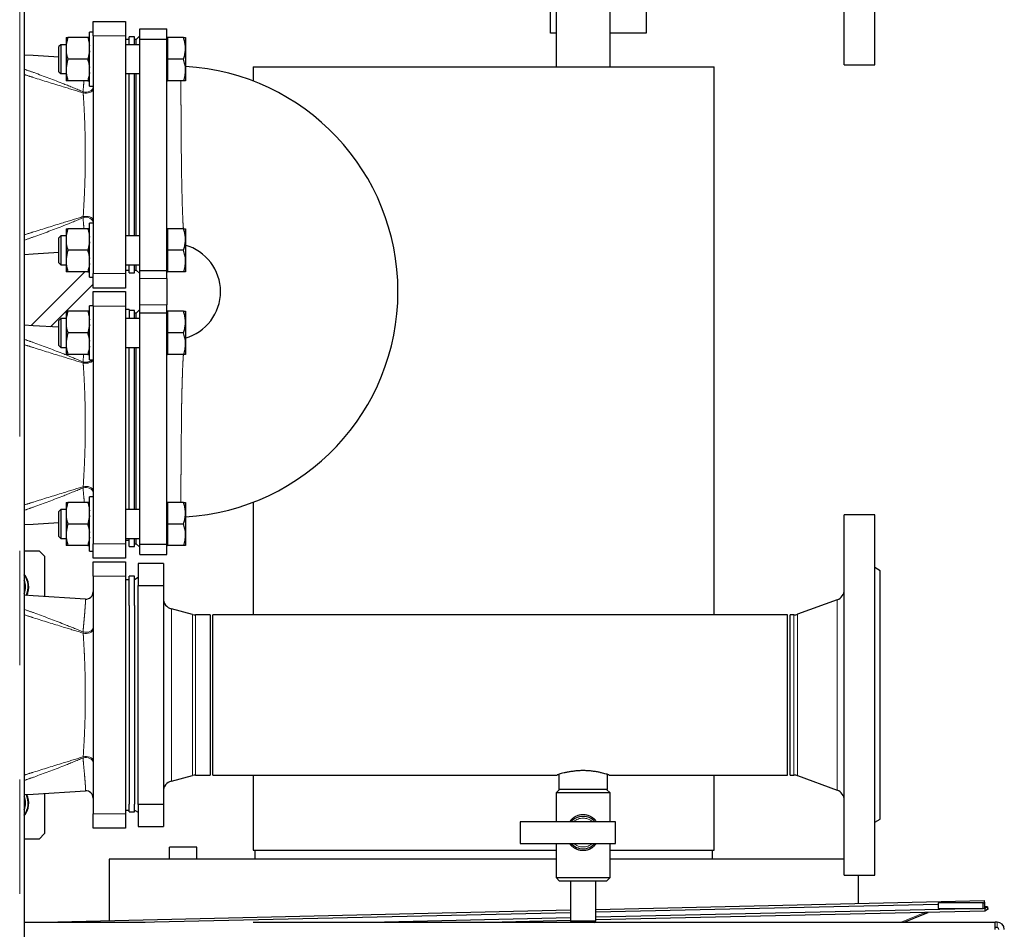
# Model space of a CAD drawing. Header units: millimetres. Extents: x 29 to 247, y 73 to 156.
# Tile 19 of 74: x 71 to 82, y 84 to 94. Entities that reach past the tile are written whole.
import ezdxf

# ---------------------------------------------------------------- set-up
doc = ezdxf.new("R2010")
doc.units = ezdxf.units.MM
doc.linetypes.add('PHANTOM', pattern=[12.7, 6.35, -1.27, 1.27, -1.27, 1.27, -1.27])

msp = doc.modelspace()

# ---------------------------------------------------------------- linework, layer by layer
at = {"color": 8, "linetype": 'PHANTOM', "lineweight": 18}
for p, q in [((70.591, 76.638), (70.591, 103.838)), ((71.766, 93.788), (71.406, 93.788)), ((71.294, 93.168), (71.296, 93.155)), ((71.296, 91.781), (71.294, 91.768)), ((71.406, 91.148), (71.766, 91.148)), ((71.926, 91.093), (72.226, 91.093)), ((71.766, 90.788), (71.406, 90.788)), ((72.226, 90.803), (71.926, 90.803)), ((71.294, 90.168), (71.301, 90.249)), ((71.294, 90.168), (71.296, 90.155)), ((71.296, 88.781), (71.294, 88.768)), ((71.406, 88.148), (71.766, 88.148)), ((71.766, 87.788), (71.406, 87.788)), ((79.667, 85.412), (79.667, 87.524)), ((72.275, 87.424), (72.275, 86.468)), ((72.511, 87.361), (72.511, 86.468)), ((72.542, 87.357), (72.542, 86.468)), ((79.187, 85.579), (79.187, 87.357)), ((79.228, 85.572), (79.228, 87.364)), ((71.294, 87.168), (71.296, 87.155)), ((72.275, 86.468), (72.275, 85.512)), ((72.511, 86.468), (72.511, 85.575)), ((72.542, 86.468), (72.542, 85.579)), ((71.296, 85.781), (71.294, 85.768)), ((71.406, 85.148), (71.766, 85.148)), ((81.338, 84.115), (81.338, 84.085)), ((80.376, 83.945), (80.642, 84.053)), ((81.443, 83.885), (81.443, 83.945))]:
    msp.add_line(p, q, dxfattribs=at)
at = {"color": 7, "linetype": 'Continuous', "lineweight": 25}
for p, q in [((70.641, 103.824), (70.641, 76.638)), ((79.746, 93.468), (79.746, 97.468)), ((80.086, 93.468), (80.086, 97.468)), ((76.546, 94.378), (76.546, 93.445)), ((77.146, 93.445), (77.146, 94.378)), ((76.486, 93.818), (76.486, 94.058)), ((77.546, 94.058), (77.546, 93.818)), ((71.406, 93.948), (71.766, 93.948)), ((71.406, 93.788), (71.406, 93.948)), ((71.766, 93.948), (71.766, 93.788)), ((71.406, 93.829), (71.366, 93.829)), ((71.366, 93.529), (71.366, 93.829)), ((71.926, 93.868), (72.226, 93.868)), ((71.926, 93.753), (71.926, 93.868)), ((72.226, 93.753), (72.226, 93.868)), ((76.546, 93.818), (76.486, 93.818)), ((77.546, 93.818), (77.146, 93.818)), ((71.046, 93.689), (71.026, 93.669)), ((71.106, 93.689), (71.046, 93.689)), ((71.046, 93.689), (71.046, 93.39)), ((71.106, 93.769), (71.106, 93.676)), ((71.346, 93.769), (71.126, 93.769)), ((71.406, 93.788), (71.406, 91.148)), ((71.766, 93.788), (71.766, 91.148)), ((71.806, 93.748), (71.766, 93.748)), ((71.926, 93.689), (71.766, 93.689)), ((71.866, 93.778), (71.806, 93.778)), ((71.806, 93.689), (71.806, 93.778)), ((71.866, 93.689), (71.866, 93.778)), ((71.886, 93.748), (71.866, 93.748)), ((71.926, 93.788), (71.886, 93.748)), ((71.886, 93.689), (71.886, 93.748)), ((71.926, 93.753), (72.226, 93.753)), ((71.926, 91.184), (71.926, 93.753)), ((72.232, 93.769), (72.226, 93.769)), ((72.226, 91.184), (72.226, 93.753)), ((72.232, 93.769), (72.232, 93.649)), ((72.411, 93.769), (72.232, 93.769)), ((72.432, 93.769), (72.432, 93.649)), ((71.026, 93.408), (71.026, 93.669)), ((71.106, 93.676), (71.106, 93.622)), ((71.106, 93.622), (71.106, 93.436)), ((72.232, 93.649), (72.232, 93.529)), ((72.432, 93.649), (72.432, 93.409)), ((71.346, 93.529), (71.126, 93.529)), ((71.366, 93.229), (71.366, 93.529)), ((72.232, 93.529), (72.232, 93.409)), ((72.411, 93.529), (72.232, 93.529)), ((71.026, 93.389), (71.026, 93.408)), ((71.026, 93.389), (71.046, 93.369)), ((71.046, 93.39), (71.046, 93.369)), ((71.046, 93.369), (71.106, 93.369)), ((71.106, 93.436), (71.106, 93.382)), ((71.106, 93.382), (71.106, 93.289)), ((71.766, 93.369), (71.926, 93.369)), ((71.806, 91.567), (71.806, 93.369)), ((71.866, 91.567), (71.866, 93.369)), ((71.886, 91.567), (71.886, 93.369)), ((72.232, 93.409), (72.232, 93.289)), ((72.432, 93.409), (72.432, 93.289)), ((73.183, 93.445), (73.183, 93.287)), ((73.183, 93.445), (78.303, 93.445)), ((78.303, 87.357), (78.303, 93.445)), ((79.746, 93.468), (80.086, 93.468)), ((71.346, 93.289), (71.126, 93.289)), ((72.226, 93.289), (72.232, 93.289)), ((72.411, 93.289), (72.232, 93.289)), ((71.366, 93.229), (71.406, 93.229)), ((71.106, 91.647), (71.106, 91.554)), ((71.346, 91.647), (71.126, 91.647)), ((71.406, 91.707), (71.366, 91.707)), ((71.366, 91.407), (71.366, 91.707)), ((72.232, 91.647), (72.226, 91.647)), ((72.232, 91.647), (72.232, 91.527)), ((72.411, 91.647), (72.232, 91.647)), ((72.432, 91.647), (72.432, 91.527)), ((71.046, 91.567), (71.026, 91.547)), ((71.026, 91.286), (71.026, 91.547)), ((71.106, 91.567), (71.046, 91.567)), ((71.046, 91.567), (71.046, 91.269)), ((71.106, 91.554), (71.106, 91.501)), ((71.926, 91.567), (71.766, 91.567)), ((72.232, 91.527), (72.232, 91.407)), ((72.432, 91.527), (72.432, 91.287)), ((71.106, 91.501), (71.106, 91.314)), ((71.346, 91.407), (71.126, 91.407)), ((71.366, 91.107), (71.366, 91.407)), ((72.232, 91.407), (72.232, 91.287)), ((72.411, 91.407), (72.232, 91.407)), ((71.026, 91.267), (71.026, 91.286)), ((71.106, 91.314), (71.106, 91.261)), ((72.232, 91.287), (72.232, 91.167)), ((72.432, 91.287), (72.432, 91.167)), ((71.026, 91.267), (71.046, 91.247)), ((71.046, 91.269), (71.046, 91.247)), ((71.046, 91.247), (71.106, 91.247)), ((71.106, 91.261), (71.106, 91.167)), ((71.766, 91.247), (71.926, 91.247)), ((71.766, 91.188), (71.806, 91.188)), ((71.806, 91.158), (71.806, 91.247)), ((71.866, 91.158), (71.866, 91.247)), ((71.866, 91.188), (71.886, 91.188)), ((71.886, 91.188), (71.886, 91.247)), ((71.886, 91.188), (71.926, 91.148)), ((71.926, 91.184), (72.226, 91.184)), ((71.926, 91.093), (71.926, 91.184)), ((72.226, 91.093), (72.226, 91.184)), ((71.316, 91.167), (70.719, 90.57)), ((71.346, 91.167), (71.126, 91.167)), ((71.366, 91.107), (71.406, 91.107)), ((71.406, 90.988), (71.406, 91.148)), ((71.766, 91.148), (71.766, 90.988)), ((71.806, 91.158), (71.866, 91.158)), ((71.926, 90.803), (71.926, 91.093)), ((72.226, 91.167), (72.232, 91.167)), ((72.226, 91.093), (72.226, 90.803)), ((72.411, 91.167), (72.232, 91.167)), ((70.933, 90.557), (71.406, 91.031)), ((71.766, 90.988), (71.406, 90.988)), ((71.406, 90.788), (71.406, 90.948)), ((71.406, 90.948), (71.766, 90.948)), ((71.766, 90.948), (71.766, 90.788)), ((71.406, 90.789), (71.366, 90.789)), ((71.366, 90.489), (71.366, 90.789)), ((71.406, 90.788), (71.406, 88.148)), ((71.766, 90.788), (71.766, 88.148)), ((71.806, 90.748), (71.766, 90.748)), ((71.806, 90.748), (71.806, 90.649)), ((71.866, 90.738), (71.806, 90.738)), ((71.866, 90.649), (71.866, 90.738)), ((71.926, 90.748), (71.886, 90.708)), ((71.926, 90.713), (71.926, 90.803)), ((72.226, 90.713), (72.226, 90.803)), ((71.046, 90.649), (71.026, 90.629)), ((71.026, 90.368), (71.026, 90.629)), ((71.106, 90.649), (71.046, 90.649)), ((71.046, 90.649), (71.046, 90.35)), ((71.106, 90.729), (71.106, 90.636)), ((71.106, 90.636), (71.106, 90.582)), ((71.346, 90.729), (71.126, 90.729)), ((71.926, 90.649), (71.766, 90.649)), ((71.886, 90.708), (71.866, 90.708)), ((71.886, 90.649), (71.886, 90.708)), ((71.926, 88.144), (71.926, 90.713)), ((71.926, 90.713), (72.226, 90.713)), ((72.232, 90.729), (72.226, 90.729)), ((72.226, 88.144), (72.226, 90.713)), ((72.232, 90.729), (72.232, 90.609)), ((72.411, 90.729), (72.232, 90.729)), ((72.432, 90.729), (72.432, 90.609)), ((71.106, 90.582), (71.106, 90.396)), ((72.232, 90.609), (72.232, 90.489)), ((72.432, 90.609), (72.432, 90.369)), ((71.346, 90.489), (71.126, 90.489)), ((71.366, 90.189), (71.366, 90.489)), ((72.232, 90.489), (72.232, 90.369)), ((72.411, 90.489), (72.232, 90.489)), ((71.026, 90.349), (71.026, 90.368)), ((71.026, 90.349), (71.046, 90.329)), ((71.046, 90.35), (71.046, 90.329)), ((71.046, 90.329), (71.106, 90.329)), ((71.106, 90.396), (71.106, 90.342)), ((71.106, 90.342), (71.106, 90.249)), ((71.766, 90.329), (71.926, 90.329)), ((71.806, 88.527), (71.806, 90.329)), ((71.866, 88.527), (71.866, 90.329)), ((71.886, 88.527), (71.886, 90.329)), ((72.232, 90.369), (72.232, 90.249)), ((72.432, 90.369), (72.432, 90.249)), ((71.346, 90.249), (71.126, 90.249)), ((72.226, 90.249), (72.232, 90.249)), ((72.411, 90.249), (72.232, 90.249)), ((71.366, 90.189), (71.406, 90.189)), ((71.406, 88.667), (71.366, 88.667)), ((71.366, 88.367), (71.366, 88.667)), ((71.106, 88.607), (71.106, 88.514)), ((71.346, 88.607), (71.126, 88.607)), ((72.232, 88.607), (72.226, 88.607)), ((72.232, 88.607), (72.232, 88.487)), ((72.411, 88.607), (72.232, 88.607)), ((72.432, 88.607), (72.432, 88.487)), ((73.183, 88.609), (73.183, 87.357)), ((71.046, 88.527), (71.026, 88.507)), ((71.026, 88.246), (71.026, 88.507)), ((71.106, 88.527), (71.046, 88.527)), ((71.046, 88.527), (71.046, 88.229)), ((71.106, 88.514), (71.106, 88.461)), ((71.106, 88.461), (71.106, 88.274)), ((71.926, 88.527), (71.766, 88.527)), ((72.232, 88.487), (72.232, 88.367)), ((72.432, 88.487), (72.432, 88.247)), ((80.086, 88.468), (79.746, 88.468)), ((79.746, 84.468), (79.746, 88.468)), ((80.086, 84.468), (80.086, 88.468)), ((71.346, 88.367), (71.126, 88.367)), ((71.366, 88.067), (71.366, 88.367)), ((72.232, 88.367), (72.232, 88.247)), ((72.411, 88.367), (72.232, 88.367)), ((71.026, 88.227), (71.026, 88.246)), ((71.026, 88.227), (71.046, 88.207)), ((71.046, 88.229), (71.046, 88.207)), ((71.106, 88.274), (71.106, 88.221)), ((72.232, 88.247), (72.232, 88.127)), ((72.432, 88.247), (72.432, 88.127)), ((71.046, 88.207), (71.106, 88.207)), ((71.106, 88.221), (71.106, 88.127)), ((71.346, 88.127), (71.126, 88.127)), ((71.406, 87.988), (71.406, 88.148)), ((71.766, 88.207), (71.926, 88.207)), ((71.766, 88.188), (71.806, 88.188)), ((71.766, 88.148), (71.766, 87.988)), ((71.806, 88.118), (71.806, 88.207)), ((71.806, 88.118), (71.866, 88.118)), ((71.866, 88.118), (71.866, 88.207)), ((71.866, 88.148), (71.886, 88.148)), ((71.886, 88.148), (71.886, 88.207)), ((71.886, 88.148), (71.926, 88.108)), ((71.926, 88.144), (72.226, 88.144)), ((71.926, 88.028), (71.926, 88.144)), ((72.226, 88.028), (72.226, 88.144)), ((72.226, 88.127), (72.232, 88.127)), ((72.411, 88.127), (72.232, 88.127)), ((70.641, 88.068), (70.806, 88.068)), ((70.866, 88.008), (70.806, 88.068)), ((70.866, 88.008), (70.866, 87.561)), ((71.366, 88.067), (71.406, 88.067)), ((71.926, 88.028), (72.226, 88.028)), ((71.766, 87.988), (71.406, 87.988)), ((71.406, 87.788), (71.406, 87.948)), ((71.406, 87.948), (71.766, 87.948)), ((71.766, 87.948), (71.766, 87.788)), ((71.906, 87.928), (71.906, 87.684)), ((72.186, 87.928), (71.906, 87.928)), ((72.186, 87.928), (72.186, 87.684)), ((71.406, 87.788), (71.406, 85.148)), ((71.766, 87.788), (71.766, 85.148)), ((71.866, 87.789), (71.806, 87.789)), ((71.806, 87.462), (71.806, 87.789)), ((71.866, 87.462), (71.866, 87.789)), ((80.146, 87.848), (80.086, 87.883)), ((80.146, 85.088), (80.146, 87.848)), ((71.806, 87.748), (71.766, 87.748)), ((71.906, 87.771), (71.866, 87.748)), ((71.906, 85.252), (71.906, 87.684)), ((71.906, 87.684), (72.186, 87.684)), ((72.186, 87.684), (72.186, 85.252)), ((71.806, 87.462), (71.806, 85.255)), ((71.866, 87.462), (71.866, 86.468)), ((79.667, 87.524), (79.228, 87.364)), ((72.511, 87.361), (72.275, 87.424)), ((72.706, 87.357), (72.542, 87.357)), ((72.706, 87.357), (72.706, 86.468)), ((79.116, 87.357), (72.736, 87.357)), ((72.736, 85.579), (72.736, 87.357)), ((79.116, 85.579), (79.116, 87.357)), ((79.187, 87.357), (79.146, 87.357)), ((79.146, 85.579), (79.146, 87.357)), ((71.866, 86.468), (71.866, 85.255)), ((72.706, 86.468), (72.706, 85.579)), ((72.275, 85.512), (72.511, 85.575)), ((72.542, 85.579), (72.706, 85.579)), ((72.736, 85.579), (76.557, 85.579)), ((73.183, 85.579), (73.183, 84.745)), ((76.576, 85.585), (76.576, 85.42)), ((77.116, 85.42), (77.116, 85.585)), ((77.135, 85.579), (79.116, 85.579)), ((78.303, 84.745), (78.303, 85.579)), ((79.146, 85.579), (79.187, 85.579)), ((79.228, 85.572), (79.667, 85.412)), ((76.586, 85.42), (76.546, 85.38)), ((76.546, 85.38), (76.546, 85.06)), ((77.146, 85.38), (76.546, 85.38)), ((76.815, 85.42), (76.576, 85.42)), ((77.116, 85.42), (76.815, 85.42)), ((77.146, 85.38), (77.106, 85.42)), ((77.146, 85.06), (77.146, 85.38)), ((70.866, 85.375), (70.866, 84.928)), ((71.766, 85.188), (71.806, 85.188)), ((71.806, 85.169), (71.806, 85.255)), ((71.806, 85.169), (71.866, 85.169)), ((71.866, 85.169), (71.866, 85.255)), ((71.866, 85.188), (71.906, 85.165)), ((72.186, 85.252), (71.906, 85.252)), ((71.906, 85.252), (71.906, 85.008)), ((72.186, 85.252), (72.186, 85.008)), ((71.406, 84.988), (71.406, 85.148)), ((71.766, 85.148), (71.766, 84.988)), ((76.146, 85.06), (76.146, 84.82)), ((77.206, 85.06), (76.146, 85.06)), ((77.206, 84.82), (77.206, 85.06)), ((80.086, 85.054), (80.146, 85.088)), ((71.766, 84.988), (71.406, 84.988)), ((71.906, 85.008), (72.186, 85.008)), ((70.806, 84.868), (70.641, 84.868)), ((70.806, 84.868), (70.866, 84.928)), ((72.556, 84.778), (72.256, 84.778)), ((72.256, 84.645), (72.256, 84.778)), ((72.556, 84.645), (72.556, 84.778)), ((73.183, 84.745), (76.546, 84.745)), ((73.203, 84.745), (73.203, 84.645)), ((76.146, 84.82), (77.206, 84.82)), ((76.546, 84.82), (76.546, 84.44)), ((77.146, 84.44), (77.146, 84.82)), ((77.146, 84.745), (78.303, 84.745)), ((78.283, 84.645), (78.283, 84.745)), ((71.583, 84.645), (71.583, 83.962)), ((76.546, 84.645), (71.583, 84.645)), ((79.746, 84.645), (77.146, 84.645)), ((76.546, 84.44), (76.586, 84.4)), ((76.546, 84.44), (77.146, 84.44)), ((77.106, 84.4), (76.586, 84.4)), ((76.706, 84.4), (76.706, 83.96)), ((76.986, 83.96), (76.986, 84.4)), ((77.106, 84.4), (77.146, 84.44)), ((79.746, 84.468), (80.086, 84.468)), ((79.903, 84.153), (79.903, 84.468)), ((76.986, 84.086), (81.298, 84.185)), ((81.306, 84.158), (81.298, 84.185)), ((70.856, 83.945), (76.706, 84.08)), ((76.986, 84.059), (80.789, 84.146)), ((81.308, 84.098), (76.986, 83.999)), ((81.308, 84.068), (76.986, 83.969)), ((81.289, 84.158), (80.789, 84.158)), ((80.789, 84.158), (80.789, 84.098)), ((80.789, 84.098), (81.289, 84.098)), ((81.289, 84.098), (81.289, 84.158)), ((81.289, 84.158), (81.306, 84.158)), ((81.308, 84.098), (81.306, 84.158)), ((81.338, 84.116), (81.307, 84.115)), ((81.338, 84.115), (81.308, 84.098)), ((81.308, 84.098), (81.308, 84.068)), ((81.338, 84.085), (81.308, 84.068)), ((81.338, 84.116), (81.338, 84.115)), ((81.338, 84.116), (81.339, 84.086)), ((81.339, 84.086), (81.338, 84.085)), ((71.921, 83.943), (76.706, 84.053)), ((76.706, 83.993), (74.64, 83.945)), ((76.706, 83.963), (75.947, 83.945)), ((76.706, 83.96), (76.726, 83.94)), ((76.706, 83.96), (76.986, 83.96)), ((76.966, 83.94), (76.986, 83.96)), ((80.41, 83.945), (80.631, 84.035)), ((80.631, 84.035), (80.678, 84.054)), ((70.641, 83.945), (71.983, 83.945)), ((73.185, 83.945), (76.721, 83.945)), ((76.966, 83.94), (76.726, 83.94)), ((76.971, 83.945), (81.423, 83.945)), ((81.423, 83.865), (81.423, 83.945)), ((81.443, 83.945), (81.423, 83.945)), ((81.443, 83.885), (81.423, 83.885))]:
    msp.add_line(p, q, dxfattribs=at)
at = {"color": 7, "linetype": 'Continuous', "lineweight": 25, "flags": 128}
for points in [[(71.026, 93.552), (70.741, 93.569), (70.641, 93.575)], [(70.641, 91.361), (70.741, 91.367), (71.026, 91.385)], [(71.026, 90.552), (70.741, 90.569), (70.641, 90.575)], [(70.641, 88.361), (70.741, 88.367), (71.026, 88.385)], [(71.321, 87.533), (70.741, 87.569), (70.641, 87.575)], [(70.641, 85.361), (70.741, 85.367), (71.321, 85.403)]]:
    msp.add_lwpolyline(points, dxfattribs=at)
at = {"color": 8, "linetype": 'PHANTOM', "lineweight": 18, "flags": 128}
for points in [[(71.294, 93.168), (71.313, 93.164), (71.333, 93.164), (71.352, 93.167), (71.37, 93.173), (71.385, 93.182), (71.396, 93.193), (71.404, 93.206), (71.406, 93.22)], [(71.296, 93.155), (71.315, 93.152), (71.334, 93.152), (71.353, 93.154), (71.371, 93.159), (71.385, 93.166), (71.397, 93.175), (71.404, 93.184), (71.406, 93.195)], [(71.294, 91.768), (71.313, 91.772), (71.333, 91.773), (71.352, 91.77), (71.37, 91.763), (71.385, 91.754), (71.396, 91.743), (71.404, 91.73), (71.406, 91.716)], [(71.296, 91.781), (71.315, 91.784), (71.334, 91.784), (71.353, 91.782), (71.371, 91.777), (71.385, 91.77), (71.397, 91.762), (71.404, 91.752), (71.406, 91.741)], [(71.296, 90.155), (71.315, 90.152), (71.334, 90.152), (71.353, 90.154), (71.371, 90.159), (71.385, 90.166), (71.397, 90.175), (71.404, 90.184), (71.405, 90.189)], [(71.294, 88.768), (71.313, 88.772), (71.333, 88.773), (71.352, 88.77), (71.37, 88.763), (71.385, 88.754), (71.396, 88.743), (71.404, 88.73), (71.406, 88.716)], [(71.296, 88.781), (71.315, 88.784), (71.334, 88.784), (71.353, 88.782), (71.371, 88.777), (71.385, 88.77), (71.397, 88.762), (71.404, 88.752), (71.406, 88.741)], [(71.294, 87.168), (71.313, 87.164), (71.333, 87.164), (71.352, 87.167), (71.37, 87.173), (71.385, 87.182), (71.396, 87.193), (71.404, 87.206), (71.406, 87.22)], [(71.296, 87.155), (71.315, 87.152), (71.334, 87.152), (71.353, 87.154), (71.371, 87.159), (71.385, 87.166), (71.397, 87.175), (71.404, 87.184), (71.406, 87.195)], [(71.294, 85.768), (71.313, 85.772), (71.333, 85.773), (71.352, 85.77), (71.37, 85.763), (71.385, 85.754), (71.396, 85.743), (71.404, 85.73), (71.406, 85.716)], [(71.296, 85.781), (71.315, 85.784), (71.334, 85.784), (71.353, 85.782), (71.371, 85.777), (71.385, 85.77), (71.397, 85.762), (71.404, 85.752), (71.406, 85.741)]]:
    msp.add_lwpolyline(points, dxfattribs=at)
at = {"color": 7, "linetype": 'Continuous', "lineweight": 25}
for centre, radius, start, end in [((72.286, 90.948), 2.505, 273.3413, 86.6587), ((72.286, 90.948), 0.535, 285.4689, 74.5361), ((70.466, 87.668), 0.225, 334.7534, 38.9424), ((70.466, 87.668), 0.22, 334.2613, 37.3018), ((70.466, 87.668), 0.19, 337.0805, 22.9195), ((71.326, 87.613), 0.08, 266.5075, 359.905), ((79.626, 87.637), 0.12, 290, 0), ((72.306, 87.54), 0.12, 180, 255), ((72.542, 87.477), 0.12, 255, 270), ((79.187, 87.477), 0.12, 270, 290), ((72.306, 85.396), 0.12, 105, 180), ((72.542, 85.459), 0.12, 90, 105), ((79.187, 85.459), 0.12, 70, 90), ((71.326, 85.323), 0.08, 0.0001, 93.4442), ((79.626, 85.299), 0.12, 0, 70), ((70.466, 85.268), 0.225, 321.0576, 25.0927), ((70.466, 85.268), 0.22, 322.6982, 25.5033), ((70.466, 85.268), 0.19, 337.0805, 22.9195), ((76.846, 84.94), 0.18, 41.8103, 138.1897), ((76.846, 84.94), 0.18, 221.8103, 318.1897), ((81.443, 83.865), 0.08, 0, 90), ((81.443, 83.865), 0.02, 0, 90)]:
    msp.add_arc(centre, radius, start, end, dxfattribs=at)
at = {"color": 8, "linetype": 'PHANTOM', "lineweight": 18}
for centre, radius, start, end in [((71.326, 90.261), 0.0983, 251.0448, 312.5533), ((76.846, 84.94), 0.16, 48.5904, 131.4096), ((76.846, 84.94), 0.16, 228.5904, 311.4096)]:
    msp.add_arc(centre, radius, start, end, dxfattribs=at)
at = {"color": 7, "linetype": 'Continuous', "lineweight": 25}
for points, knots in [([(71.126, 93.769), (71.123, 93.759), (71.113, 93.729), (71.109, 93.697), (71.106, 93.676)], [0, 0, 0, 0, 0.316685, 1, 1, 1, 1]), ([(71.106, 93.769), (71.106, 93.769), (71.109, 93.769), (71.118, 93.769), (71.126, 93.769)], [0, 0, 0, 0, 0.030015, 1, 1, 1, 1]), ([(71.346, 93.769), (71.349, 93.759), (71.359, 93.729), (71.363, 93.697), (71.366, 93.676)], [0, 0, 0, 0, 0.316685, 1, 1, 1, 1]), ([(71.366, 93.769), (71.366, 93.769), (71.363, 93.769), (71.354, 93.769), (71.346, 93.769)], [0, 0, 0, 0, 0.030015, 1, 1, 1, 1]), ([(72.432, 93.649), (72.432, 93.658), (72.431, 93.682), (72.425, 93.723), (72.415, 93.753), (72.411, 93.769)], [0, 0, 0, 0, 0.2191319, 0.6072672, 1, 1, 1, 1]), ([(72.411, 93.769), (72.417, 93.769), (72.429, 93.769), (72.431, 93.769), (72.432, 93.769)], [0, 0, 0, 0, 0.495455, 1, 1, 1, 1]), ([(71.106, 93.622), (71.107, 93.615), (71.11, 93.583), (71.119, 93.552), (71.126, 93.529)], [0, 0, 0, 0, 0.2308047, 1, 1, 1, 1]), ([(71.366, 93.622), (71.365, 93.615), (71.362, 93.583), (71.353, 93.552), (71.346, 93.529)], [0, 0, 0, 0, 0.2308047, 1, 1, 1, 1]), ([(72.411, 93.529), (72.413, 93.536), (72.42, 93.56), (72.43, 93.6), (72.431, 93.632), (72.432, 93.649)], [0, 0, 0, 0, 0.194811, 0.594671, 1, 1, 1, 1]), ([(71.126, 93.529), (71.125, 93.526), (71.115, 93.495), (71.11, 93.464), (71.106, 93.436)], [0, 0, 0, 0, 0.1077991, 1, 1, 1, 1]), ([(71.346, 93.529), (71.347, 93.526), (71.357, 93.495), (71.362, 93.464), (71.366, 93.436)], [0, 0, 0, 0, 0.1077991, 1, 1, 1, 1]), ([(72.432, 93.409), (72.432, 93.412), (72.432, 93.433), (72.427, 93.474), (72.416, 93.51), (72.411, 93.529)], [0, 0, 0, 0, 0.070102, 0.530807, 1, 1, 1, 1]), ([(71.106, 93.382), (71.106, 93.381), (71.109, 93.349), (71.118, 93.319), (71.126, 93.289)], [0, 0, 0, 0, 0.029985, 1, 1, 1, 1]), ([(71.366, 93.382), (71.366, 93.381), (71.363, 93.349), (71.354, 93.319), (71.346, 93.289)], [0, 0, 0, 0, 0.029985, 1, 1, 1, 1]), ([(72.411, 93.289), (72.417, 93.308), (72.429, 93.348), (72.431, 93.388), (72.432, 93.409)], [0, 0, 0, 0, 0.495458, 1, 1, 1, 1]), ([(71.126, 93.289), (71.125, 93.289), (71.115, 93.289), (71.11, 93.289), (71.106, 93.289)], [0, 0, 0, 0, 0.1078, 1, 1, 1, 1]), ([(71.346, 93.289), (71.347, 93.289), (71.357, 93.289), (71.362, 93.289), (71.366, 93.289)], [0, 0, 0, 0, 0.1078, 1, 1, 1, 1]), ([(72.432, 93.289), (72.432, 93.289), (72.432, 93.289), (72.427, 93.289), (72.416, 93.289), (72.411, 93.289)], [0, 0, 0, 0, 0.0701, 0.530793, 1, 1, 1, 1]), ([(71.126, 91.647), (71.123, 91.638), (71.113, 91.607), (71.109, 91.576), (71.106, 91.554)], [0, 0, 0, 0, 0.316685, 1, 1, 1, 1]), ([(71.106, 91.647), (71.106, 91.647), (71.109, 91.647), (71.118, 91.647), (71.126, 91.647)], [0, 0, 0, 0, 0.030015, 1, 1, 1, 1]), ([(71.346, 91.647), (71.349, 91.638), (71.359, 91.607), (71.363, 91.576), (71.366, 91.554)], [0, 0, 0, 0, 0.316685, 1, 1, 1, 1]), ([(71.366, 91.647), (71.366, 91.647), (71.363, 91.647), (71.354, 91.647), (71.346, 91.647)], [0, 0, 0, 0, 0.030015, 1, 1, 1, 1]), ([(72.432, 91.527), (72.432, 91.536), (72.431, 91.561), (72.425, 91.601), (72.415, 91.632), (72.411, 91.647)], [0, 0, 0, 0, 0.2191319, 0.6072672, 1, 1, 1, 1]), ([(72.411, 91.647), (72.417, 91.647), (72.429, 91.647), (72.431, 91.647), (72.432, 91.647)], [0, 0, 0, 0, 0.495455, 1, 1, 1, 1]), ([(72.411, 91.407), (72.413, 91.415), (72.42, 91.438), (72.43, 91.478), (72.431, 91.511), (72.432, 91.527)], [0, 0, 0, 0, 0.194811, 0.594671, 1, 1, 1, 1]), ([(71.106, 91.501), (71.107, 91.493), (71.11, 91.462), (71.119, 91.431), (71.126, 91.407)], [0, 0, 0, 0, 0.2308047, 1, 1, 1, 1]), ([(71.126, 91.407), (71.125, 91.404), (71.115, 91.374), (71.11, 91.342), (71.106, 91.314)], [0, 0, 0, 0, 0.1077991, 1, 1, 1, 1]), ([(71.366, 91.501), (71.365, 91.493), (71.362, 91.462), (71.353, 91.431), (71.346, 91.407)], [0, 0, 0, 0, 0.2308047, 1, 1, 1, 1]), ([(71.346, 91.407), (71.347, 91.404), (71.357, 91.374), (71.362, 91.342), (71.366, 91.314)], [0, 0, 0, 0, 0.1077991, 1, 1, 1, 1]), ([(72.432, 91.287), (72.432, 91.29), (72.432, 91.312), (72.427, 91.352), (72.416, 91.389), (72.411, 91.407)], [0, 0, 0, 0, 0.070102, 0.530807, 1, 1, 1, 1]), ([(72.411, 91.167), (72.417, 91.187), (72.429, 91.226), (72.431, 91.267), (72.432, 91.287)], [0, 0, 0, 0, 0.495473, 1, 1, 1, 1]), ([(71.106, 91.261), (71.106, 91.26), (71.109, 91.228), (71.118, 91.197), (71.126, 91.167)], [0, 0, 0, 0, 0.029984, 1, 1, 1, 1]), ([(71.366, 91.261), (71.366, 91.26), (71.363, 91.228), (71.354, 91.197), (71.346, 91.167)], [0, 0, 0, 0, 0.029984, 1, 1, 1, 1]), ([(71.126, 91.167), (71.125, 91.167), (71.115, 91.167), (71.11, 91.167), (71.106, 91.167)], [0, 0, 0, 0, 0.1078, 1, 1, 1, 1]), ([(71.346, 91.167), (71.347, 91.167), (71.357, 91.167), (71.362, 91.167), (71.366, 91.167)], [0, 0, 0, 0, 0.1078, 1, 1, 1, 1]), ([(72.432, 91.167), (72.432, 91.167), (72.432, 91.167), (72.427, 91.167), (72.416, 91.167), (72.411, 91.167)], [0, 0, 0, 0, 0.0701, 0.530793, 1, 1, 1, 1]), ([(71.126, 90.729), (71.123, 90.719), (71.113, 90.689), (71.109, 90.657), (71.106, 90.636)], [0, 0, 0, 0, 0.316685, 1, 1, 1, 1]), ([(71.106, 90.729), (71.106, 90.729), (71.109, 90.729), (71.118, 90.729), (71.126, 90.729)], [0, 0, 0, 0, 0.030015, 1, 1, 1, 1]), ([(71.346, 90.729), (71.349, 90.719), (71.359, 90.689), (71.363, 90.657), (71.366, 90.636)], [0, 0, 0, 0, 0.316685, 1, 1, 1, 1]), ([(71.366, 90.729), (71.366, 90.729), (71.363, 90.729), (71.354, 90.729), (71.346, 90.729)], [0, 0, 0, 0, 0.030015, 1, 1, 1, 1]), ([(72.432, 90.609), (72.432, 90.618), (72.431, 90.642), (72.425, 90.683), (72.415, 90.713), (72.411, 90.729)], [0, 0, 0, 0, 0.2191319, 0.6072672, 1, 1, 1, 1]), ([(72.411, 90.729), (72.417, 90.729), (72.429, 90.729), (72.431, 90.729), (72.432, 90.729)], [0, 0, 0, 0, 0.495455, 1, 1, 1, 1]), ([(71.106, 90.582), (71.107, 90.575), (71.11, 90.543), (71.119, 90.512), (71.126, 90.489)], [0, 0, 0, 0, 0.2308047, 1, 1, 1, 1]), ([(71.366, 90.582), (71.365, 90.575), (71.362, 90.543), (71.353, 90.512), (71.346, 90.489)], [0, 0, 0, 0, 0.2308047, 1, 1, 1, 1]), ([(72.411, 90.489), (72.413, 90.496), (72.42, 90.52), (72.43, 90.56), (72.431, 90.592), (72.432, 90.609)], [0, 0, 0, 0, 0.194811, 0.594671, 1, 1, 1, 1]), ([(71.126, 90.489), (71.125, 90.486), (71.115, 90.455), (71.11, 90.424), (71.106, 90.396)], [0, 0, 0, 0, 0.1077991, 1, 1, 1, 1]), ([(71.346, 90.489), (71.347, 90.486), (71.357, 90.455), (71.362, 90.424), (71.366, 90.396)], [0, 0, 0, 0, 0.1077991, 1, 1, 1, 1]), ([(72.432, 90.369), (72.432, 90.372), (72.432, 90.393), (72.427, 90.434), (72.416, 90.47), (72.411, 90.489)], [0, 0, 0, 0, 0.070102, 0.530778, 1, 1, 1, 1]), ([(71.106, 90.342), (71.106, 90.341), (71.109, 90.309), (71.118, 90.279), (71.126, 90.249)], [0, 0, 0, 0, 0.030004, 1, 1, 1, 1]), ([(71.366, 90.342), (71.366, 90.341), (71.363, 90.309), (71.354, 90.279), (71.346, 90.249)], [0, 0, 0, 0, 0.030004, 1, 1, 1, 1]), ([(72.411, 90.249), (72.417, 90.268), (72.429, 90.308), (72.431, 90.348), (72.432, 90.369)], [0, 0, 0, 0, 0.4954655, 1, 1, 1, 1]), ([(71.126, 90.249), (71.125, 90.249), (71.115, 90.249), (71.11, 90.249), (71.106, 90.249)], [0, 0, 0, 0, 0.1078, 1, 1, 1, 1]), ([(71.346, 90.249), (71.347, 90.249), (71.357, 90.249), (71.362, 90.249), (71.366, 90.249)], [0, 0, 0, 0, 0.1078, 1, 1, 1, 1]), ([(72.432, 90.249), (72.432, 90.249), (72.432, 90.249), (72.427, 90.249), (72.416, 90.249), (72.411, 90.249)], [0, 0, 0, 0, 0.0701, 0.530793, 1, 1, 1, 1]), ([(71.126, 88.607), (71.123, 88.598), (71.113, 88.567), (71.109, 88.536), (71.106, 88.514)], [0, 0, 0, 0, 0.316667, 1, 1, 1, 1]), ([(71.106, 88.607), (71.106, 88.607), (71.109, 88.607), (71.118, 88.607), (71.126, 88.607)], [0, 0, 0, 0, 0.030015, 1, 1, 1, 1]), ([(71.346, 88.607), (71.349, 88.598), (71.359, 88.567), (71.363, 88.536), (71.366, 88.514)], [0, 0, 0, 0, 0.316667, 1, 1, 1, 1]), ([(71.366, 88.607), (71.366, 88.607), (71.363, 88.607), (71.354, 88.607), (71.346, 88.607)], [0, 0, 0, 0, 0.030015, 1, 1, 1, 1]), ([(72.432, 88.487), (72.432, 88.496), (72.431, 88.521), (72.425, 88.561), (72.415, 88.592), (72.411, 88.607)], [0, 0, 0, 0, 0.219147, 0.607267, 1, 1, 1, 1]), ([(72.411, 88.607), (72.417, 88.607), (72.429, 88.607), (72.431, 88.607), (72.432, 88.607)], [0, 0, 0, 0, 0.495455, 1, 1, 1, 1]), ([(71.106, 88.461), (71.107, 88.453), (71.11, 88.422), (71.119, 88.391), (71.126, 88.367)], [0, 0, 0, 0, 0.230809, 1, 1, 1, 1]), ([(71.366, 88.461), (71.365, 88.453), (71.362, 88.422), (71.353, 88.391), (71.346, 88.367)], [0, 0, 0, 0, 0.230809, 1, 1, 1, 1]), ([(72.411, 88.367), (72.413, 88.375), (72.42, 88.398), (72.43, 88.438), (72.431, 88.471), (72.432, 88.487)], [0, 0, 0, 0, 0.1948, 0.594665, 1, 1, 1, 1]), ([(71.126, 88.367), (71.125, 88.364), (71.115, 88.334), (71.11, 88.302), (71.106, 88.274)], [0, 0, 0, 0, 0.1077991, 1, 1, 1, 1]), ([(71.346, 88.367), (71.347, 88.364), (71.357, 88.334), (71.362, 88.302), (71.366, 88.274)], [0, 0, 0, 0, 0.1077991, 1, 1, 1, 1]), ([(72.432, 88.247), (72.432, 88.25), (72.432, 88.272), (72.427, 88.312), (72.416, 88.349), (72.411, 88.367)], [0, 0, 0, 0, 0.0701021, 0.5307924, 1, 1, 1, 1]), ([(72.411, 88.127), (72.417, 88.147), (72.429, 88.186), (72.431, 88.227), (72.432, 88.247)], [0, 0, 0, 0, 0.495458, 1, 1, 1, 1]), ([(71.106, 88.221), (71.106, 88.22), (71.109, 88.188), (71.118, 88.157), (71.126, 88.127)], [0, 0, 0, 0, 0.030003, 1, 1, 1, 1]), ([(71.126, 88.127), (71.125, 88.127), (71.115, 88.127), (71.11, 88.127), (71.106, 88.127)], [0, 0, 0, 0, 0.1078, 1, 1, 1, 1]), ([(71.366, 88.221), (71.366, 88.22), (71.363, 88.188), (71.354, 88.157), (71.346, 88.127)], [0, 0, 0, 0, 0.030003, 1, 1, 1, 1]), ([(71.346, 88.127), (71.347, 88.127), (71.357, 88.127), (71.362, 88.127), (71.366, 88.127)], [0, 0, 0, 0, 0.1078, 1, 1, 1, 1]), ([(72.432, 88.127), (72.432, 88.127), (72.432, 88.127), (72.427, 88.127), (72.416, 88.127), (72.411, 88.127)], [0, 0, 0, 0, 0.0701, 0.530793, 1, 1, 1, 1]), ([(76.846, 85.628), (76.83, 85.628), (76.799, 85.627), (76.753, 85.623), (76.709, 85.617), (76.67, 85.61), (76.634, 85.602), (76.603, 85.594), (76.579, 85.587), (76.564, 85.582), (76.556, 85.579), (76.557, 85.579), (76.557, 85.579)], [0, 0, 0, 0, 0.101917, 0.206898, 0.308786, 0.41345, 0.518802, 0.627057, 0.734846, 0.845967, 0.950106, 1, 1, 1, 1]), ([(77.135, 85.579), (77.135, 85.579), (77.136, 85.579), (77.128, 85.582), (77.113, 85.587), (77.09, 85.593), (77.061, 85.601), (77.026, 85.609), (76.985, 85.617), (76.94, 85.623), (76.893, 85.627), (76.862, 85.628), (76.846, 85.628)], [0, 0, 0, 0, 0.0564988, 0.1612821, 0.2616736, 0.3647864, 0.4688176, 0.575658, 0.6833801, 0.794333, 0.8956788, 1, 1, 1, 1]), ([(80.644, 84.054), (80.642, 84.049), (80.639, 84.04), (80.633, 84.036), (80.631, 84.035)], [0, 0, 0, 0, 0.499985, 1, 1, 1, 1])]:
    msp.add_open_spline(points, degree=3, knots=knots, dxfattribs=at)
at = {"color": 8, "linetype": 'PHANTOM', "lineweight": 18}
for points, knots in [([(70.641, 93.418), (70.677, 93.406), (70.824, 93.354), (71.043, 93.271), (71.223, 93.198), (71.294, 93.168)], [0, 0, 0, 0, 0.166369, 0.668938, 1, 1, 1, 1]), ([(71.296, 93.155), (71.222, 93.178), (71.039, 93.234), (70.82, 93.301), (70.675, 93.348), (70.641, 93.359)], [0, 0, 0, 0, 0.338034, 0.843308, 1, 1, 1, 1]), ([(71.294, 93.168), (71.297, 93.201), (71.301, 93.244), (71.304, 93.28), (71.305, 93.289)], [0, 0, 0, 0, 0.771436, 1, 1, 1, 1]), ([(72.381, 93.289), (72.381, 93.282), (72.381, 93.262), (72.381, 93.217), (72.381, 93.179), (72.381, 93.12), (72.382, 93.056), (72.382, 92.962), (72.383, 92.864), (72.383, 92.759), (72.384, 92.651), (72.385, 92.54), (72.386, 92.428), (72.388, 92.316), (72.389, 92.233), (72.39, 92.152), (72.392, 92.074), (72.394, 91.997), (72.396, 91.9), (72.4, 91.81), (72.403, 91.731), (72.406, 91.681), (72.408, 91.656), (72.409, 91.647)], [0, 0, 0, 0, 0.020791, 0.064183, 0.107575, 0.107938, 0.192468, 0.236002, 0.279537, 0.364331, 0.408005, 0.451678, 0.536936, 0.580853, 0.624771, 0.66773, 0.710692, 0.754909, 0.799128, 0.884602, 0.928578, 0.972554, 1, 1, 1, 1]), ([(71.296, 91.781), (71.299, 91.826), (71.304, 91.916), (71.311, 92.054), (71.316, 92.193), (71.319, 92.33), (71.32, 92.461), (71.319, 92.584), (71.317, 92.708), (71.313, 92.838), (71.307, 92.972), (71.301, 93.077), (71.297, 93.136), (71.296, 93.155)], [0, 0, 0, 0, 0.1066322, 0.2132409, 0.3087404, 0.4045112, 0.4999701, 0.5801149, 0.6602619, 0.7585652, 0.8571775, 0.9555483, 1, 1, 1, 1]), ([(70.641, 91.578), (70.675, 91.589), (70.82, 91.635), (71.039, 91.702), (71.222, 91.759), (71.296, 91.781)], [0, 0, 0, 0, 0.156692, 0.661988, 1, 1, 1, 1]), ([(71.294, 91.768), (71.223, 91.739), (71.043, 91.665), (70.824, 91.583), (70.677, 91.531), (70.641, 91.518)], [0, 0, 0, 0, 0.331043, 0.833631, 1, 1, 1, 1]), ([(71.305, 91.647), (71.304, 91.655), (71.301, 91.69), (71.297, 91.733), (71.294, 91.768)], [0, 0, 0, 0, 0.204259, 1, 1, 1, 1]), ([(70.641, 90.418), (70.677, 90.406), (70.824, 90.354), (71.043, 90.271), (71.223, 90.198), (71.294, 90.168)], [0, 0, 0, 0, 0.16637, 0.668937, 1, 1, 1, 1]), ([(71.296, 90.155), (71.222, 90.178), (71.039, 90.234), (70.82, 90.301), (70.675, 90.348), (70.641, 90.359)], [0, 0, 0, 0, 0.338033, 0.843307, 1, 1, 1, 1]), ([(72.409, 90.248), (72.407, 90.23), (72.405, 90.196), (72.401, 90.119), (72.398, 90.033), (72.395, 89.94), (72.392, 89.841), (72.39, 89.737), (72.388, 89.628), (72.387, 89.519), (72.386, 89.407), (72.385, 89.297), (72.384, 89.187), (72.383, 89.081), (72.382, 88.98), (72.382, 88.884), (72.381, 88.795), (72.381, 88.715), (72.381, 88.656), (72.381, 88.624), (72.381, 88.607)], [0, 0, 0, 0, 0.044375, 0.08875, 0.174315, 0.21834, 0.262364, 0.347435, 0.391226, 0.435016, 0.519818, 0.56348, 0.607141, 0.691801, 0.735394, 0.778988, 0.863575, 0.907132, 0.95069, 1, 1, 1, 1]), ([(71.296, 88.781), (71.299, 88.826), (71.304, 88.916), (71.311, 89.054), (71.316, 89.193), (71.319, 89.33), (71.32, 89.461), (71.319, 89.584), (71.317, 89.708), (71.313, 89.838), (71.307, 89.972), (71.301, 90.077), (71.297, 90.136), (71.296, 90.155)], [0, 0, 0, 0, 0.106632, 0.213239, 0.308739, 0.40451, 0.499972, 0.580115, 0.66026, 0.758564, 0.857177, 0.955548, 1, 1, 1, 1]), ([(70.641, 88.578), (70.675, 88.589), (70.82, 88.635), (71.039, 88.702), (71.222, 88.759), (71.296, 88.781)], [0, 0, 0, 0, 0.156693, 0.661987, 1, 1, 1, 1]), ([(71.294, 88.768), (71.223, 88.739), (71.043, 88.665), (70.824, 88.583), (70.677, 88.531), (70.641, 88.518)], [0, 0, 0, 0, 0.331042, 0.833629, 1, 1, 1, 1]), ([(71.308, 88.607), (71.307, 88.628), (71.302, 88.675), (71.297, 88.734), (71.294, 88.768)], [0, 0, 0, 0, 0.41967, 1, 1, 1, 1]), ([(71.294, 87.168), (71.297, 87.201), (71.302, 87.256), (71.308, 87.323), (71.313, 87.376), (71.316, 87.422), (71.319, 87.461), (71.321, 87.491), (71.322, 87.514), (71.322, 87.528), (71.322, 87.534), (71.321, 87.533), (71.321, 87.533)], [0, 0, 0, 0, 0.1504809, 0.2533499, 0.356212, 0.4615388, 0.5668605, 0.6689307, 0.7709976, 0.8760064, 0.9810171, 1, 1, 1, 1]), ([(70.641, 87.418), (70.677, 87.406), (70.824, 87.354), (71.043, 87.271), (71.223, 87.198), (71.294, 87.168)], [0, 0, 0, 0, 0.166371, 0.668938, 1, 1, 1, 1]), ([(71.296, 87.155), (71.222, 87.178), (71.039, 87.234), (70.82, 87.301), (70.675, 87.348), (70.641, 87.359)], [0, 0, 0, 0, 0.338033, 0.843308, 1, 1, 1, 1]), ([(71.296, 85.781), (71.299, 85.826), (71.304, 85.915), (71.311, 86.043), (71.315, 86.158), (71.318, 86.259), (71.319, 86.363), (71.32, 86.472), (71.319, 86.584), (71.317, 86.696), (71.314, 86.802), (71.31, 86.904), (71.305, 87.003), (71.3, 87.087), (71.297, 87.136), (71.296, 87.155)], [0, 0, 0, 0, 0.105981, 0.213207, 0.283928, 0.354645, 0.42731, 0.499976, 0.579752, 0.66024, 0.733114, 0.805991, 0.880769, 0.955555, 1, 1, 1, 1]), ([(70.641, 85.578), (70.675, 85.589), (70.82, 85.635), (71.039, 85.702), (71.222, 85.759), (71.296, 85.781)], [0, 0, 0, 0, 0.156693, 0.661987, 1, 1, 1, 1]), ([(71.294, 85.768), (71.223, 85.739), (71.043, 85.665), (70.824, 85.583), (70.677, 85.531), (70.641, 85.518)], [0, 0, 0, 0, 0.331043, 0.83363, 1, 1, 1, 1]), ([(71.321, 85.404), (71.321, 85.403), (71.322, 85.402), (71.322, 85.41), (71.322, 85.428), (71.321, 85.456), (71.318, 85.491), (71.315, 85.533), (71.31, 85.591), (71.303, 85.667), (71.297, 85.734), (71.294, 85.768)], [0, 0, 0, 0, 0.018983, 0.143603, 0.269533, 0.373148, 0.476765, 0.583272, 0.689787, 0.843992, 1, 1, 1, 1]), ([(76.699, 85.06), (76.704, 85.069), (76.716, 85.087), (76.743, 85.108), (76.778, 85.129), (76.811, 85.138), (76.852, 85.141), (76.893, 85.137), (76.944, 85.113), (76.979, 85.087), (76.991, 85.065), (76.993, 85.06)], [0, 0, 0, 0, 0.092592, 0.190327, 0.291298, 0.443767, 0.475202, 0.631072, 0.782752, 0.952653, 1, 1, 1, 1]), ([(76.994, 84.82), (76.984, 84.807), (76.968, 84.786), (76.936, 84.763), (76.899, 84.746), (76.866, 84.74), (76.826, 84.74), (76.786, 84.748), (76.736, 84.775), (76.707, 84.801), (76.697, 84.819), (76.696, 84.82)], [0, 0, 0, 0, 0.138644, 0.235968, 0.336882, 0.482584, 0.512447, 0.664079, 0.817634, 0.99309, 1, 1, 1, 1])]:
    msp.add_open_spline(points, degree=3, knots=knots, dxfattribs=at)

doc.saveas('drawing.dxf')
